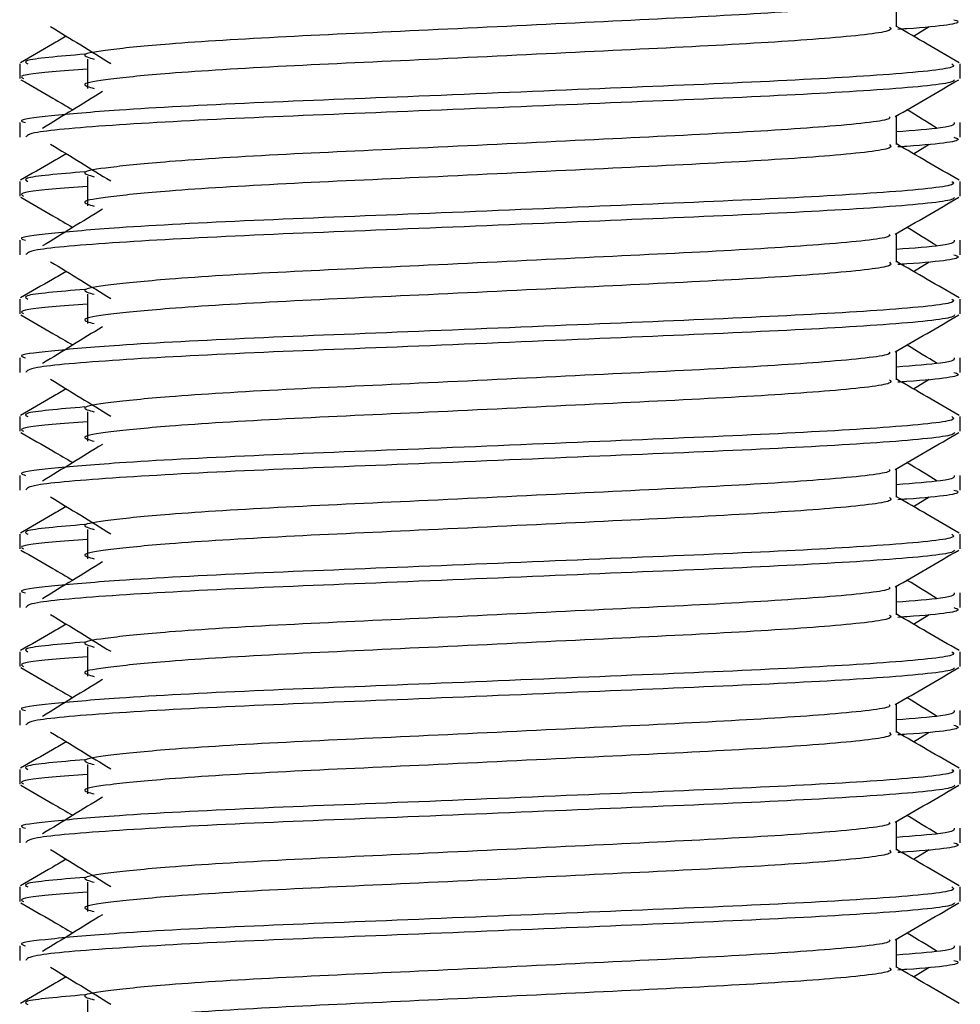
# Model space of a CAD drawing. Header units: millimetres. Extents: x 0 to 420, y 0 to 300.
# Tile 50 of 73: x 264.66 to 267.16, y 154.69 to 157.32. Entities that reach past the tile are written whole.
import ezdxf

# ---------------------------------------------------------------- set-up
doc = ezdxf.new("R2010")
doc.units = ezdxf.units.MM

msp = doc.modelspace()

# ---------------------------------------------------------------- linework, layer by layer
at = {"color": 7, "linetype": 'Continuous', "lineweight": 25}
for p, q in [((266.994, 157.2978), (266.994, 157.3742)), ((267.0392, 157.2733), (267.0811, 157.299)), ((264.6577, 157.1996), (264.6577, 157.1605)), ((264.838, 157.2125), (264.838, 157.1342)), ((267.1635, 157.1605), (267.1635, 157.1996)), ((266.994, 156.9846), (266.994, 157.061)), ((264.6577, 157.043), (264.6577, 157.004)), ((267.1635, 157.004), (267.1635, 157.043)), ((267.0392, 156.9601), (267.0811, 156.9858)), ((264.838, 156.8993), (264.838, 156.821)), ((264.6577, 156.8864), (264.6577, 156.8473)), ((267.1635, 156.8473), (267.1635, 156.8864)), ((266.994, 156.6714), (266.994, 156.7477)), ((264.6577, 156.7298), (264.6577, 156.6907)), ((267.1635, 156.6907), (267.1635, 156.7298)), ((267.0392, 156.6468), (267.0811, 156.6725)), ((264.838, 156.5861), (264.838, 156.5078)), ((264.6577, 156.5731), (264.6577, 156.5341)), ((267.1635, 156.5341), (267.1635, 156.5731)), ((266.994, 156.3581), (266.994, 156.4345)), ((264.6577, 156.4166), (264.6577, 156.3775)), ((267.1635, 156.3775), (267.1635, 156.4166)), ((267.0392, 156.3336), (267.0811, 156.3593)), ((264.838, 156.2728), (264.838, 156.1945)), ((264.6577, 156.2599), (264.6577, 156.2208)), ((267.1635, 156.2208), (267.1635, 156.2599)), ((266.994, 156.0449), (266.994, 156.1213)), ((264.6577, 156.1033), (264.6577, 156.0643)), ((267.1635, 156.0643), (267.1635, 156.1033)), ((267.0392, 156.0204), (267.0811, 156.0461)), ((264.838, 155.9596), (264.838, 155.8813)), ((264.6577, 155.9467), (264.6577, 155.9076)), ((267.1635, 155.9076), (267.1635, 155.9467)), ((266.994, 155.7317), (266.994, 155.808)), ((264.6577, 155.7901), (264.6577, 155.751)), ((267.1635, 155.751), (267.1635, 155.7901)), ((267.0392, 155.7071), (267.0811, 155.7328)), ((264.838, 155.6464), (264.838, 155.5681)), ((264.6577, 155.6334), (264.6577, 155.5944)), ((267.1635, 155.5944), (267.1635, 155.6334)), ((266.994, 155.4184), (266.994, 155.4948)), ((264.6577, 155.4769), (264.6577, 155.4378)), ((267.1635, 155.4378), (267.1635, 155.4769)), ((267.0392, 155.3939), (267.0811, 155.4196)), ((264.838, 155.3331), (264.838, 155.2548)), ((264.6577, 155.3202), (264.6577, 155.2811)), ((267.1635, 155.2811), (267.1635, 155.3202)), ((266.994, 155.1052), (266.994, 155.1816)), ((264.6577, 155.1636), (264.6577, 155.1246)), ((267.1635, 155.1246), (267.1635, 155.1636)), ((267.0392, 155.0807), (267.0811, 155.1064)), ((264.838, 155.0199), (264.838, 154.9416)), ((264.6577, 155.007), (264.6577, 154.9679)), ((267.1635, 154.9679), (267.1635, 155.007)), ((266.994, 154.792), (266.994, 154.8683)), ((264.6577, 154.8504), (264.6577, 154.8113)), ((267.1635, 154.8113), (267.1635, 154.8504)), ((267.0392, 154.7674), (267.0811, 154.7931)), ((264.838, 154.7067), (264.838, 154.6284))]:
    msp.add_line(p, q, dxfattribs=at)
for points, knots in [([(266.9748, 157.372), (266.9761, 157.3702), (266.9818, 157.3624), (266.8343, 157.3462), (266.5511, 157.328), (266.166, 157.3098), (265.7479, 157.2891), (265.3519, 157.2718), (265.0593, 157.254), (264.8907, 157.237), (264.8119, 157.2245), (264.8426, 157.216), (264.8563, 157.2123)], [0, 0, 0, 0, 0.035107, 0.156135, 0.273953, 0.391653, 0.512699, 0.629093, 0.748412, 0.840135, 0.92875, 1, 1, 1, 1]), ([(264.7401, 157.299), (264.7668, 157.2826), (264.8202, 157.2499), (264.8735, 157.2172), (264.9001, 157.2009)], [0, 0, 0, 0, 0.500011, 1, 1, 1, 1]), ([(266.9752, 157.2976), (266.9787, 157.2946), (266.989, 157.2855), (266.8365, 157.268), (266.5505, 157.2497), (266.1662, 157.2315), (265.7479, 157.2108), (265.3519, 157.1934), (265.0593, 157.1757), (264.8907, 157.1587), (264.8119, 157.1462), (264.8426, 157.1377), (264.8562, 157.134)], [0, 0, 0, 0, 0.059132, 0.1771634, 0.2920638, 0.4068492, 0.5248979, 0.6384095, 0.7547738, 0.8442256, 0.9306466, 1, 1, 1, 1]), ([(267.1612, 157.2027), (267.1328, 157.2191), (267.0771, 157.2513), (267.0214, 157.2836), (266.994, 157.2995)], [0, 0, 0, 0, 0.508368, 1, 1, 1, 1]), ([(267.1473, 157.3172), (267.1519, 157.3157), (267.1753, 157.3082), (267.1149, 157.2989), (267.0056, 157.2919), (266.9973, 157.2914)], [0, 0, 0, 0, 0.18373, 0.938556, 1, 1, 1, 1]), ([(264.782, 157.2733), (264.7697, 157.2662), (264.729, 157.2426), (264.6884, 157.2191), (264.66, 157.2027)], [0, 0, 0, 0, 0.303338, 1, 1, 1, 1]), ([(264.831, 157.2253), (264.7632, 157.2195), (264.6591, 157.2106), (264.6741, 157.2024), (264.6793, 157.1996)], [0, 0, 0, 0, 0.651043, 1, 1, 1, 1]), ([(267.1418, 157.1996), (267.1457, 157.1966), (267.1575, 157.1875), (266.9813, 157.1701), (266.6507, 157.1518), (266.2062, 157.1336), (265.7223, 157.1129), (265.2649, 157.0956), (264.9248, 157.0778), (264.7344, 157.0608), (264.6474, 157.0505), (264.6684, 157.0444), (264.6733, 157.043)], [0, 0, 0, 0, 0.061077, 0.184512, 0.304677, 0.424721, 0.548174, 0.666888, 0.788581, 0.882129, 0.97251, 1, 1, 1, 1]), ([(264.838, 157.1858), (264.8047, 157.1834), (264.7023, 157.1759), (264.6535, 157.168), (264.6653, 157.1619), (264.6681, 157.1605)], [0, 0, 0, 0, 0.270543, 0.831179, 1, 1, 1, 1]), ([(264.6606, 157.1574), (264.689, 157.141), (264.7352, 157.1143), (264.7814, 157.0875), (264.7992, 157.0772)], [0, 0, 0, 0, 0.61317, 1, 1, 1, 1]), ([(267.1485, 157.1572), (267.1476, 157.1552), (267.1436, 157.1471), (266.9817, 157.1309), (266.6506, 157.1126), (266.2061, 157.0944), (265.7228, 157.0737), (265.2632, 157.0564), (264.9015, 157.037), (264.6836, 157.0185), (264.6768, 157.0083), (264.6739, 157.004)], [0, 0, 0, 0, 0.0399117, 0.1661575, 0.2890582, 0.4118359, 0.5381002, 0.6595169, 0.7839817, 0.9096926, 1, 1, 1, 1]), ([(266.9906, 157.059), (267.0189, 157.0754), (267.0756, 157.1082), (267.1322, 157.141), (267.1605, 157.1574)], [0, 0, 0, 0, 0.499936, 1, 1, 1, 1]), ([(264.8785, 157.1257), (264.8518, 157.1093), (264.7984, 157.0766), (264.7451, 157.044), (264.7185, 157.0276)], [0, 0, 0, 0, 0.49999, 1, 1, 1, 1]), ([(266.9748, 157.0588), (266.9761, 157.057), (266.9818, 157.0491), (266.8343, 157.033), (266.5511, 157.0148), (266.166, 156.9965), (265.7479, 156.9759), (265.3519, 156.9585), (265.0593, 156.9407), (264.8907, 156.9237), (264.8119, 156.9112), (264.8426, 156.9028), (264.8563, 156.899)], [0, 0, 0, 0, 0.035107, 0.156135, 0.273953, 0.391653, 0.512699, 0.629093, 0.748412, 0.840135, 0.92875, 1, 1, 1, 1]), ([(267.1027, 157.0276), (267.0761, 157.044), (267.0492, 157.0605), (267.0222, 157.077), (267.0219, 157.0772)], [0, 0, 0, 0, 0.989832, 1, 1, 1, 1]), ([(267.1479, 157.043), (267.1486, 157.0383), (267.1497, 157.0304), (267.0392, 157.0218), (266.994, 157.0183)], [0, 0, 0, 0, 0.590683, 1, 1, 1, 1]), ([(267.1473, 157.004), (267.1519, 157.0025), (267.1753, 156.995), (267.1149, 156.9857), (267.0056, 156.9787), (266.9973, 156.9781)], [0, 0, 0, 0, 0.1837303, 0.9385556, 1, 1, 1, 1]), ([(264.7401, 156.9858), (264.7668, 156.9694), (264.8202, 156.9367), (264.8735, 156.904), (264.9001, 156.8876)], [0, 0, 0, 0, 0.500011, 1, 1, 1, 1]), ([(266.9752, 156.9844), (266.9787, 156.9813), (266.989, 156.9722), (266.8365, 156.9547), (266.5505, 156.9364), (266.1662, 156.9182), (265.7479, 156.8975), (265.3519, 156.8802), (265.0593, 156.8624), (264.8907, 156.8454), (264.8119, 156.8329), (264.8426, 156.8245), (264.8562, 156.8207)], [0, 0, 0, 0, 0.059132, 0.1771634, 0.2920638, 0.4068492, 0.5248979, 0.6384095, 0.7547738, 0.8442256, 0.9306466, 1, 1, 1, 1]), ([(267.1612, 156.8895), (267.1328, 156.9059), (267.0771, 156.9381), (267.0214, 156.9704), (266.994, 156.9862)], [0, 0, 0, 0, 0.508368, 1, 1, 1, 1]), ([(264.782, 156.9601), (264.7697, 156.9529), (264.729, 156.9294), (264.6884, 156.9059), (264.66, 156.8895)], [0, 0, 0, 0, 0.303338, 1, 1, 1, 1]), ([(264.831, 156.912), (264.7632, 156.9063), (264.6591, 156.8974), (264.6741, 156.8892), (264.6793, 156.8864)], [0, 0, 0, 0, 0.651043, 1, 1, 1, 1]), ([(267.1418, 156.8864), (267.1457, 156.8834), (267.1575, 156.8743), (266.9813, 156.8568), (266.6507, 156.8386), (266.2062, 156.8203), (265.7223, 156.7997), (265.2649, 156.7823), (264.9248, 156.7646), (264.7344, 156.7475), (264.6474, 156.7373), (264.6684, 156.7312), (264.6733, 156.7298)], [0, 0, 0, 0, 0.061077, 0.184512, 0.304677, 0.424721, 0.548174, 0.666888, 0.788581, 0.882129, 0.97251, 1, 1, 1, 1]), ([(264.838, 156.8726), (264.8047, 156.8702), (264.7023, 156.8627), (264.6535, 156.8547), (264.6653, 156.8487), (264.6681, 156.8473)], [0, 0, 0, 0, 0.270543, 0.831179, 1, 1, 1, 1]), ([(264.6606, 156.8442), (264.689, 156.8278), (264.7352, 156.801), (264.7814, 156.7743), (264.7992, 156.7639)], [0, 0, 0, 0, 0.61317, 1, 1, 1, 1]), ([(267.1485, 156.8439), (267.1476, 156.842), (267.1436, 156.8339), (266.9817, 156.8177), (266.6506, 156.7994), (266.2061, 156.7812), (265.7228, 156.7605), (265.2632, 156.7432), (264.9015, 156.7238), (264.6836, 156.7053), (264.6768, 156.695), (264.6739, 156.6907)], [0, 0, 0, 0, 0.039912, 0.166158, 0.289058, 0.411836, 0.5381, 0.659517, 0.783982, 0.909693, 1, 1, 1, 1]), ([(266.9906, 156.7458), (267.0189, 156.7622), (267.0756, 156.795), (267.1322, 156.8278), (267.1605, 156.8442)], [0, 0, 0, 0, 0.499936, 1, 1, 1, 1]), ([(264.8785, 156.8125), (264.8518, 156.7961), (264.7984, 156.7634), (264.7451, 156.7307), (264.7185, 156.7144)], [0, 0, 0, 0, 0.49999, 1, 1, 1, 1]), ([(266.9748, 156.7455), (266.9761, 156.7438), (266.9818, 156.7359), (266.8343, 156.7198), (266.5511, 156.7015), (266.166, 156.6833), (265.7479, 156.6626), (265.3519, 156.6453), (265.0593, 156.6275), (264.8907, 156.6105), (264.8119, 156.598), (264.8426, 156.5896), (264.8563, 156.5858)], [0, 0, 0, 0, 0.035107, 0.156135, 0.273953, 0.391653, 0.512699, 0.629093, 0.748412, 0.840135, 0.92875, 1, 1, 1, 1]), ([(267.1027, 156.7144), (267.0761, 156.7307), (267.0492, 156.7472), (267.0222, 156.7638), (267.0219, 156.7639)], [0, 0, 0, 0, 0.989832, 1, 1, 1, 1]), ([(267.1479, 156.7298), (267.1486, 156.7251), (267.1497, 156.7172), (267.0392, 156.7086), (266.994, 156.7051)], [0, 0, 0, 0, 0.590683, 1, 1, 1, 1]), ([(267.1473, 156.6907), (267.1519, 156.6893), (267.1753, 156.6818), (267.1149, 156.6724), (267.0056, 156.6654), (266.9973, 156.6649)], [0, 0, 0, 0, 0.18373, 0.938556, 1, 1, 1, 1]), ([(264.7401, 156.6725), (264.7668, 156.6562), (264.8202, 156.6235), (264.8735, 156.5908), (264.9001, 156.5744)], [0, 0, 0, 0, 0.500011, 1, 1, 1, 1]), ([(266.9752, 156.6711), (266.9787, 156.6681), (266.989, 156.659), (266.8365, 156.6415), (266.5505, 156.6232), (266.1662, 156.605), (265.7479, 156.5843), (265.3519, 156.567), (265.0593, 156.5492), (264.8907, 156.5322), (264.8119, 156.5197), (264.8426, 156.5113), (264.8562, 156.5075)], [0, 0, 0, 0, 0.059132, 0.1771634, 0.2920638, 0.4068492, 0.5248979, 0.6384095, 0.7547738, 0.8442256, 0.9306466, 1, 1, 1, 1]), ([(267.1612, 156.5763), (267.1328, 156.5926), (267.0771, 156.6249), (267.0214, 156.6571), (266.994, 156.673)], [0, 0, 0, 0, 0.508368, 1, 1, 1, 1]), ([(264.782, 156.6468), (264.7697, 156.6397), (264.729, 156.6162), (264.6884, 156.5926), (264.66, 156.5763)], [0, 0, 0, 0, 0.303338, 1, 1, 1, 1]), ([(264.831, 156.5988), (264.7632, 156.593), (264.6591, 156.5842), (264.6741, 156.576), (264.6793, 156.5731)], [0, 0, 0, 0, 0.651043, 1, 1, 1, 1]), ([(267.1418, 156.5731), (267.1457, 156.5701), (267.1575, 156.5611), (266.9813, 156.5436), (266.6507, 156.5253), (266.2062, 156.5071), (265.7223, 156.4864), (265.2649, 156.4691), (264.9248, 156.4513), (264.7344, 156.4343), (264.6474, 156.4241), (264.6684, 156.418), (264.6733, 156.4166)], [0, 0, 0, 0, 0.061077, 0.184512, 0.304677, 0.424721, 0.548174, 0.666888, 0.788581, 0.882129, 0.97251, 1, 1, 1, 1]), ([(264.838, 156.5594), (264.8047, 156.5569), (264.7023, 156.5495), (264.6535, 156.5415), (264.6653, 156.5355), (264.6681, 156.5341)], [0, 0, 0, 0, 0.270543, 0.831179, 1, 1, 1, 1]), ([(264.6606, 156.5309), (264.689, 156.5145), (264.7352, 156.4878), (264.7814, 156.461), (264.7992, 156.4507)], [0, 0, 0, 0, 0.61317, 1, 1, 1, 1]), ([(266.9906, 156.4325), (267.0189, 156.4489), (267.0756, 156.4817), (267.1322, 156.5145), (267.1605, 156.5309)], [0, 0, 0, 0, 0.499936, 1, 1, 1, 1]), ([(267.1485, 156.5307), (267.1476, 156.5288), (267.1436, 156.5207), (266.9817, 156.5044), (266.6506, 156.4862), (266.2061, 156.4679), (265.7228, 156.4473), (265.2632, 156.43), (264.9015, 156.4106), (264.6836, 156.3921), (264.6768, 156.3818), (264.6739, 156.3775)], [0, 0, 0, 0, 0.0399117, 0.1661575, 0.2890582, 0.4118359, 0.5381002, 0.6595169, 0.7839817, 0.9096926, 1, 1, 1, 1]), ([(264.8785, 156.4992), (264.8518, 156.4829), (264.7984, 156.4502), (264.7451, 156.4175), (264.7185, 156.4011)], [0, 0, 0, 0, 0.49999, 1, 1, 1, 1]), ([(266.9748, 156.4323), (266.9761, 156.4305), (266.9818, 156.4227), (266.8343, 156.4065), (266.5511, 156.3883), (266.166, 156.3701), (265.7479, 156.3494), (265.3519, 156.3321), (265.0593, 156.3143), (264.8907, 156.2973), (264.8119, 156.2848), (264.8426, 156.2763), (264.8563, 156.2726)], [0, 0, 0, 0, 0.035107, 0.156135, 0.273953, 0.391653, 0.512699, 0.629093, 0.748412, 0.840135, 0.92875, 1, 1, 1, 1]), ([(267.1027, 156.4011), (267.0761, 156.4175), (267.0492, 156.434), (267.0222, 156.4505), (267.0219, 156.4507)], [0, 0, 0, 0, 0.989832, 1, 1, 1, 1]), ([(267.1479, 156.4166), (267.1486, 156.4119), (267.1497, 156.404), (267.0392, 156.3954), (266.994, 156.3918)], [0, 0, 0, 0, 0.590683, 1, 1, 1, 1]), ([(267.1473, 156.3775), (267.1519, 156.376), (267.1753, 156.3686), (267.1149, 156.3592), (267.0056, 156.3522), (266.9973, 156.3517)], [0, 0, 0, 0, 0.18373, 0.938556, 1, 1, 1, 1]), ([(264.7401, 156.3593), (264.7668, 156.3429), (264.8202, 156.3102), (264.8735, 156.2775), (264.9001, 156.2612)], [0, 0, 0, 0, 0.500011, 1, 1, 1, 1]), ([(266.9752, 156.3579), (266.9787, 156.3549), (266.989, 156.3458), (266.8365, 156.3283), (266.5505, 156.31), (266.1662, 156.2918), (265.7479, 156.2711), (265.3519, 156.2538), (265.0593, 156.236), (264.8907, 156.219), (264.8119, 156.2065), (264.8426, 156.198), (264.8562, 156.1943)], [0, 0, 0, 0, 0.059132, 0.1771634, 0.2920638, 0.4068492, 0.5248979, 0.6384095, 0.7547738, 0.8442256, 0.9306466, 1, 1, 1, 1]), ([(267.1612, 156.263), (267.1328, 156.2794), (267.0771, 156.3117), (267.0214, 156.3439), (266.994, 156.3598)], [0, 0, 0, 0, 0.508368, 1, 1, 1, 1]), ([(264.782, 156.3336), (264.7697, 156.3265), (264.729, 156.3029), (264.6884, 156.2794), (264.66, 156.263)], [0, 0, 0, 0, 0.303338, 1, 1, 1, 1]), ([(264.831, 156.2856), (264.7632, 156.2798), (264.6591, 156.2709), (264.6741, 156.2627), (264.6793, 156.2599)], [0, 0, 0, 0, 0.651043, 1, 1, 1, 1]), ([(267.1418, 156.2599), (267.1457, 156.2569), (267.1575, 156.2478), (266.9813, 156.2304), (266.6507, 156.2121), (266.2062, 156.1939), (265.7223, 156.1732), (265.2649, 156.1559), (264.9248, 156.1381), (264.7344, 156.1211), (264.6474, 156.1108), (264.6684, 156.1047), (264.6733, 156.1033)], [0, 0, 0, 0, 0.061077, 0.184512, 0.304677, 0.424721, 0.548174, 0.666888, 0.788581, 0.882129, 0.97251, 1, 1, 1, 1]), ([(264.838, 156.2461), (264.8047, 156.2437), (264.7023, 156.2362), (264.6535, 156.2283), (264.6653, 156.2222), (264.6681, 156.2208)], [0, 0, 0, 0, 0.270543, 0.831179, 1, 1, 1, 1]), ([(264.6606, 156.2177), (264.689, 156.2013), (264.7352, 156.1746), (264.7814, 156.1478), (264.7992, 156.1375)], [0, 0, 0, 0, 0.61317, 1, 1, 1, 1]), ([(267.1485, 156.2175), (267.1476, 156.2155), (267.1436, 156.2074), (266.9817, 156.1912), (266.6506, 156.1729), (266.2061, 156.1547), (265.7228, 156.134), (265.2632, 156.1167), (264.9015, 156.0973), (264.6836, 156.0789), (264.6768, 156.0686), (264.6739, 156.0643)], [0, 0, 0, 0, 0.039912, 0.166158, 0.289058, 0.411836, 0.5381, 0.659517, 0.783982, 0.909693, 1, 1, 1, 1]), ([(266.9906, 156.1193), (267.0189, 156.1357), (267.0756, 156.1685), (267.1322, 156.2013), (267.1605, 156.2177)], [0, 0, 0, 0, 0.499936, 1, 1, 1, 1]), ([(264.8785, 156.186), (264.8518, 156.1696), (264.7984, 156.137), (264.7451, 156.1043), (264.7185, 156.0879)], [0, 0, 0, 0, 0.49999, 1, 1, 1, 1]), ([(267.1027, 156.0879), (267.0761, 156.1043), (267.0492, 156.1208), (267.0222, 156.1373), (267.0219, 156.1375)], [0, 0, 0, 0, 0.989832, 1, 1, 1, 1]), ([(266.9748, 156.1191), (266.9761, 156.1173), (266.9818, 156.1094), (266.8343, 156.0933), (266.5511, 156.0751), (266.166, 156.0568), (265.7479, 156.0362), (265.3519, 156.0188), (265.0593, 156.001), (264.8907, 155.984), (264.8119, 155.9715), (264.8426, 155.9631), (264.8563, 155.9593)], [0, 0, 0, 0, 0.035107, 0.156135, 0.273953, 0.391653, 0.512699, 0.629093, 0.748412, 0.840135, 0.92875, 1, 1, 1, 1]), ([(267.1479, 156.1033), (267.1486, 156.0986), (267.1497, 156.0907), (267.0392, 156.0821), (266.994, 156.0786)], [0, 0, 0, 0, 0.590683, 1, 1, 1, 1]), ([(267.1473, 156.0643), (267.1519, 156.0628), (267.1753, 156.0553), (267.1149, 156.046), (267.0056, 156.039), (266.9973, 156.0384)], [0, 0, 0, 0, 0.18373, 0.938556, 1, 1, 1, 1]), ([(264.7401, 156.0461), (264.7668, 156.0297), (264.8202, 155.997), (264.8735, 155.9643), (264.9001, 155.9479)], [0, 0, 0, 0, 0.500011, 1, 1, 1, 1]), ([(266.9752, 156.0447), (266.9787, 156.0416), (266.989, 156.0325), (266.8365, 156.015), (266.5505, 155.9967), (266.1662, 155.9785), (265.7479, 155.9578), (265.3519, 155.9405), (265.0593, 155.9227), (264.8907, 155.9057), (264.8119, 155.8932), (264.8426, 155.8848), (264.8562, 155.881)], [0, 0, 0, 0, 0.059132, 0.1771634, 0.2920638, 0.4068492, 0.5248979, 0.6384095, 0.7547738, 0.8442256, 0.9306466, 1, 1, 1, 1]), ([(267.1612, 155.9498), (267.1328, 155.9662), (267.0771, 155.9984), (267.0214, 156.0307), (266.994, 156.0465)], [0, 0, 0, 0, 0.508368, 1, 1, 1, 1]), ([(264.782, 156.0204), (264.7697, 156.0132), (264.729, 155.9897), (264.6884, 155.9662), (264.66, 155.9498)], [0, 0, 0, 0, 0.3033381, 1, 1, 1, 1]), ([(264.831, 155.9723), (264.7632, 155.9666), (264.6591, 155.9577), (264.6741, 155.9495), (264.6793, 155.9467)], [0, 0, 0, 0, 0.651043, 1, 1, 1, 1]), ([(267.1418, 155.9467), (267.1457, 155.9437), (267.1575, 155.9346), (266.9813, 155.9171), (266.6507, 155.8989), (266.2062, 155.8806), (265.7223, 155.86), (265.2649, 155.8426), (264.9248, 155.8249), (264.7344, 155.8078), (264.6474, 155.7976), (264.6684, 155.7915), (264.6733, 155.7901)], [0, 0, 0, 0, 0.061077, 0.184512, 0.304677, 0.424721, 0.548174, 0.666888, 0.788581, 0.882129, 0.97251, 1, 1, 1, 1]), ([(264.838, 155.9329), (264.8047, 155.9305), (264.7023, 155.923), (264.6535, 155.915), (264.6653, 155.909), (264.6681, 155.9076)], [0, 0, 0, 0, 0.270543, 0.831179, 1, 1, 1, 1]), ([(264.6606, 155.9045), (264.689, 155.8881), (264.7352, 155.8613), (264.7814, 155.8346), (264.7992, 155.8242)], [0, 0, 0, 0, 0.61317, 1, 1, 1, 1]), ([(267.1485, 155.9042), (267.1476, 155.9023), (267.1436, 155.8942), (266.9817, 155.878), (266.6506, 155.8597), (266.2061, 155.8415), (265.7228, 155.8208), (265.2632, 155.8035), (264.9015, 155.7841), (264.6836, 155.7656), (264.6768, 155.7553), (264.6739, 155.751)], [0, 0, 0, 0, 0.039912, 0.166158, 0.289058, 0.411836, 0.5381, 0.659517, 0.783982, 0.909693, 1, 1, 1, 1]), ([(266.9906, 155.8061), (267.0189, 155.8225), (267.0756, 155.8553), (267.1322, 155.8881), (267.1605, 155.9045)], [0, 0, 0, 0, 0.499936, 1, 1, 1, 1]), ([(264.8785, 155.8728), (264.8518, 155.8564), (264.7984, 155.8237), (264.7451, 155.791), (264.7185, 155.7747)], [0, 0, 0, 0, 0.49999, 1, 1, 1, 1]), ([(267.1027, 155.7747), (267.0761, 155.791), (267.0492, 155.8075), (267.0222, 155.8241), (267.0219, 155.8242)], [0, 0, 0, 0, 0.9898318, 1, 1, 1, 1]), ([(266.9748, 155.8058), (266.9761, 155.8041), (266.9818, 155.7962), (266.8343, 155.7801), (266.5511, 155.7618), (266.166, 155.7436), (265.7479, 155.7229), (265.3519, 155.7056), (265.0593, 155.6878), (264.8907, 155.6708), (264.8119, 155.6583), (264.8426, 155.6499), (264.8563, 155.6461)], [0, 0, 0, 0, 0.035107, 0.156135, 0.273953, 0.391653, 0.512699, 0.629093, 0.748412, 0.840135, 0.92875, 1, 1, 1, 1]), ([(267.1479, 155.7901), (267.1486, 155.7854), (267.1497, 155.7775), (267.0392, 155.7689), (266.994, 155.7654)], [0, 0, 0, 0, 0.590683, 1, 1, 1, 1]), ([(267.1473, 155.751), (267.1519, 155.7496), (267.1753, 155.7421), (267.1149, 155.7327), (267.0056, 155.7257), (266.9973, 155.7252)], [0, 0, 0, 0, 0.18373, 0.938556, 1, 1, 1, 1]), ([(264.7401, 155.7328), (264.7668, 155.7165), (264.8202, 155.6838), (264.8735, 155.6511), (264.9001, 155.6347)], [0, 0, 0, 0, 0.500011, 1, 1, 1, 1]), ([(266.9752, 155.7314), (266.9787, 155.7284), (266.989, 155.7193), (266.8365, 155.7018), (266.5505, 155.6835), (266.1662, 155.6653), (265.7479, 155.6446), (265.3519, 155.6273), (265.0593, 155.6095), (264.8907, 155.5925), (264.8119, 155.58), (264.8426, 155.5716), (264.8562, 155.5678)], [0, 0, 0, 0, 0.059132, 0.177163, 0.292064, 0.406849, 0.524898, 0.638409, 0.754774, 0.844226, 0.930647, 1, 1, 1, 1]), ([(267.1612, 155.6366), (267.1328, 155.6529), (267.0771, 155.6852), (267.0214, 155.7174), (266.994, 155.7333)], [0, 0, 0, 0, 0.508368, 1, 1, 1, 1]), ([(264.782, 155.7071), (264.7697, 155.7), (264.729, 155.6765), (264.6884, 155.6529), (264.66, 155.6366)], [0, 0, 0, 0, 0.3033381, 1, 1, 1, 1]), ([(264.831, 155.6591), (264.7632, 155.6533), (264.6591, 155.6445), (264.6741, 155.6363), (264.6793, 155.6334)], [0, 0, 0, 0, 0.651043, 1, 1, 1, 1]), ([(267.1418, 155.6334), (267.1457, 155.6304), (267.1575, 155.6214), (266.9813, 155.6039), (266.6507, 155.5856), (266.2062, 155.5674), (265.7223, 155.5467), (265.2649, 155.5294), (264.9248, 155.5116), (264.7344, 155.4946), (264.6474, 155.4844), (264.6684, 155.4783), (264.6733, 155.4769)], [0, 0, 0, 0, 0.061077, 0.184512, 0.304677, 0.424721, 0.548174, 0.666888, 0.788581, 0.882129, 0.97251, 1, 1, 1, 1]), ([(264.838, 155.6197), (264.8047, 155.6172), (264.7023, 155.6098), (264.6535, 155.6018), (264.6653, 155.5958), (264.6681, 155.5944)], [0, 0, 0, 0, 0.270543, 0.831179, 1, 1, 1, 1]), ([(264.6606, 155.5912), (264.689, 155.5748), (264.7352, 155.5481), (264.7814, 155.5213), (264.7992, 155.511)], [0, 0, 0, 0, 0.61317, 1, 1, 1, 1]), ([(267.1485, 155.591), (267.1476, 155.5891), (267.1436, 155.581), (266.9817, 155.5647), (266.6506, 155.5465), (266.2061, 155.5282), (265.7228, 155.5076), (265.2632, 155.4903), (264.9015, 155.4709), (264.6836, 155.4524), (264.6768, 155.4421), (264.6739, 155.4378)], [0, 0, 0, 0, 0.039912, 0.166158, 0.289058, 0.411836, 0.5381, 0.659517, 0.783982, 0.909693, 1, 1, 1, 1]), ([(266.9906, 155.4928), (267.0189, 155.5092), (267.0756, 155.542), (267.1322, 155.5748), (267.1605, 155.5912)], [0, 0, 0, 0, 0.499936, 1, 1, 1, 1]), ([(264.8785, 155.5595), (264.8518, 155.5432), (264.7984, 155.5105), (264.7451, 155.4778), (264.7185, 155.4614)], [0, 0, 0, 0, 0.49999, 1, 1, 1, 1]), ([(267.1027, 155.4614), (267.0761, 155.4778), (267.0492, 155.4943), (267.0222, 155.5108), (267.0219, 155.511)], [0, 0, 0, 0, 0.989832, 1, 1, 1, 1]), ([(266.9748, 155.4926), (266.9761, 155.4908), (266.9818, 155.483), (266.8343, 155.4668), (266.5511, 155.4486), (266.166, 155.4304), (265.7479, 155.4097), (265.3519, 155.3924), (265.0593, 155.3746), (264.8907, 155.3576), (264.8119, 155.3451), (264.8426, 155.3366), (264.8563, 155.3329)], [0, 0, 0, 0, 0.035107, 0.156135, 0.273953, 0.391653, 0.512699, 0.629093, 0.748412, 0.840135, 0.92875, 1, 1, 1, 1]), ([(267.1479, 155.4769), (267.1486, 155.4722), (267.1497, 155.4643), (267.0392, 155.4557), (266.994, 155.4521)], [0, 0, 0, 0, 0.590683, 1, 1, 1, 1]), ([(267.1473, 155.4378), (267.1519, 155.4363), (267.1753, 155.4289), (267.1149, 155.4195), (267.0056, 155.4125), (266.9973, 155.412)], [0, 0, 0, 0, 0.18373, 0.938556, 1, 1, 1, 1]), ([(264.7401, 155.4196), (264.7668, 155.4032), (264.8202, 155.3705), (264.8735, 155.3378), (264.9001, 155.3215)], [0, 0, 0, 0, 0.500011, 1, 1, 1, 1]), ([(266.9752, 155.4182), (266.9787, 155.4152), (266.989, 155.4061), (266.8365, 155.3886), (266.5505, 155.3703), (266.1662, 155.3521), (265.7479, 155.3314), (265.3519, 155.3141), (265.0593, 155.2963), (264.8907, 155.2793), (264.8119, 155.2668), (264.8426, 155.2583), (264.8562, 155.2546)], [0, 0, 0, 0, 0.059132, 0.177163, 0.292064, 0.406849, 0.524898, 0.638409, 0.754774, 0.844226, 0.930647, 1, 1, 1, 1]), ([(267.1612, 155.3233), (267.1328, 155.3397), (267.0771, 155.372), (267.0214, 155.4042), (266.994, 155.4201)], [0, 0, 0, 0, 0.508368, 1, 1, 1, 1]), ([(264.782, 155.3939), (264.7697, 155.3868), (264.729, 155.3632), (264.6884, 155.3397), (264.66, 155.3233)], [0, 0, 0, 0, 0.303338, 1, 1, 1, 1]), ([(264.831, 155.3459), (264.7632, 155.3401), (264.6591, 155.3312), (264.6741, 155.323), (264.6793, 155.3202)], [0, 0, 0, 0, 0.651043, 1, 1, 1, 1]), ([(267.1418, 155.3202), (267.1457, 155.3172), (267.1575, 155.3081), (266.9813, 155.2907), (266.6507, 155.2724), (266.2062, 155.2542), (265.7223, 155.2335), (265.2649, 155.2162), (264.9248, 155.1984), (264.7344, 155.1814), (264.6474, 155.1711), (264.6684, 155.165), (264.6733, 155.1636)], [0, 0, 0, 0, 0.061077, 0.184512, 0.304677, 0.424721, 0.548174, 0.666888, 0.788581, 0.882129, 0.97251, 1, 1, 1, 1]), ([(264.838, 155.3065), (264.8047, 155.304), (264.7023, 155.2965), (264.6535, 155.2886), (264.6653, 155.2825), (264.6681, 155.2811)], [0, 0, 0, 0, 0.270543, 0.831179, 1, 1, 1, 1]), ([(264.6606, 155.278), (264.689, 155.2616), (264.7352, 155.2349), (264.7814, 155.2081), (264.7992, 155.1978)], [0, 0, 0, 0, 0.61317, 1, 1, 1, 1]), ([(267.1485, 155.2778), (267.1476, 155.2758), (267.1436, 155.2677), (266.9817, 155.2515), (266.6506, 155.2332), (266.2061, 155.215), (265.7228, 155.1943), (265.2632, 155.177), (264.9015, 155.1576), (264.6836, 155.1392), (264.6768, 155.1289), (264.6739, 155.1246)], [0, 0, 0, 0, 0.039912, 0.166158, 0.289058, 0.411836, 0.5381, 0.659517, 0.783982, 0.909693, 1, 1, 1, 1]), ([(266.9906, 155.1796), (267.0189, 155.196), (267.0756, 155.2288), (267.1322, 155.2616), (267.1605, 155.278)], [0, 0, 0, 0, 0.499936, 1, 1, 1, 1]), ([(264.8785, 155.2463), (264.8518, 155.2299), (264.7984, 155.1973), (264.7451, 155.1646), (264.7185, 155.1482)], [0, 0, 0, 0, 0.49999, 1, 1, 1, 1]), ([(267.1027, 155.1482), (267.0761, 155.1646), (267.0492, 155.1811), (267.0222, 155.1976), (267.0219, 155.1978)], [0, 0, 0, 0, 0.9898318, 1, 1, 1, 1]), ([(266.9748, 155.1794), (266.9761, 155.1776), (266.9818, 155.1697), (266.8343, 155.1536), (266.5511, 155.1354), (266.166, 155.1171), (265.7479, 155.0965), (265.3519, 155.0791), (265.0593, 155.0613), (264.8907, 155.0443), (264.8119, 155.0318), (264.8426, 155.0234), (264.8563, 155.0196)], [0, 0, 0, 0, 0.035107, 0.156135, 0.273953, 0.391653, 0.512699, 0.629093, 0.748412, 0.840135, 0.92875, 1, 1, 1, 1]), ([(267.1479, 155.1636), (267.1486, 155.1589), (267.1497, 155.151), (267.0392, 155.1424), (266.994, 155.1389)], [0, 0, 0, 0, 0.590683, 1, 1, 1, 1]), ([(267.1473, 155.1246), (267.1519, 155.1231), (267.1753, 155.1156), (267.1149, 155.1063), (267.0056, 155.0993), (266.9973, 155.0987)], [0, 0, 0, 0, 0.18373, 0.938556, 1, 1, 1, 1]), ([(264.7401, 155.1064), (264.7668, 155.09), (264.8202, 155.0573), (264.8735, 155.0246), (264.9001, 155.0083)], [0, 0, 0, 0, 0.500011, 1, 1, 1, 1]), ([(266.9752, 155.105), (266.9787, 155.1019), (266.989, 155.0928), (266.8365, 155.0753), (266.5505, 155.057), (266.1662, 155.0388), (265.7479, 155.0181), (265.3519, 155.0008), (265.0593, 154.983), (264.8907, 154.966), (264.8119, 154.9535), (264.8426, 154.9451), (264.8562, 154.9413)], [0, 0, 0, 0, 0.059132, 0.1771634, 0.2920638, 0.4068492, 0.5248979, 0.6384095, 0.7547738, 0.8442256, 0.9306466, 1, 1, 1, 1]), ([(267.1612, 155.0101), (267.1328, 155.0265), (267.0771, 155.0587), (267.0214, 155.091), (266.994, 155.1068)], [0, 0, 0, 0, 0.508368, 1, 1, 1, 1]), ([(264.782, 155.0807), (264.7697, 155.0735), (264.729, 155.05), (264.6884, 155.0265), (264.66, 155.0101)], [0, 0, 0, 0, 0.3033381, 1, 1, 1, 1]), ([(264.831, 155.0326), (264.7632, 155.0269), (264.6591, 155.018), (264.6741, 155.0098), (264.6793, 155.007)], [0, 0, 0, 0, 0.651043, 1, 1, 1, 1]), ([(267.1418, 155.007), (267.1457, 155.004), (267.1575, 154.9949), (266.9813, 154.9774), (266.6507, 154.9592), (266.2062, 154.9409), (265.7223, 154.9203), (265.2649, 154.9029), (264.9248, 154.8852), (264.7344, 154.8681), (264.6474, 154.8579), (264.6684, 154.8518), (264.6733, 154.8504)], [0, 0, 0, 0, 0.061077, 0.184512, 0.304677, 0.424721, 0.548174, 0.666888, 0.788581, 0.882129, 0.97251, 1, 1, 1, 1]), ([(264.838, 154.9932), (264.8047, 154.9908), (264.7023, 154.9833), (264.6535, 154.9753), (264.6653, 154.9693), (264.6681, 154.9679)], [0, 0, 0, 0, 0.270543, 0.831179, 1, 1, 1, 1]), ([(264.6606, 154.9648), (264.689, 154.9484), (264.7352, 154.9216), (264.7814, 154.8949), (264.7992, 154.8845)], [0, 0, 0, 0, 0.61317, 1, 1, 1, 1]), ([(267.1485, 154.9645), (267.1476, 154.9626), (267.1436, 154.9545), (266.9817, 154.9383), (266.6506, 154.92), (266.2061, 154.9018), (265.7228, 154.8811), (265.2632, 154.8638), (264.9015, 154.8444), (264.6836, 154.8259), (264.6768, 154.8156), (264.6739, 154.8113)], [0, 0, 0, 0, 0.039912, 0.166158, 0.289058, 0.411836, 0.5381, 0.659517, 0.783982, 0.909693, 1, 1, 1, 1]), ([(266.9906, 154.8664), (267.0189, 154.8828), (267.0756, 154.9156), (267.1322, 154.9484), (267.1605, 154.9648)], [0, 0, 0, 0, 0.4999356, 1, 1, 1, 1]), ([(264.8785, 154.9331), (264.8518, 154.9167), (264.7984, 154.884), (264.7451, 154.8513), (264.7185, 154.835)], [0, 0, 0, 0, 0.49999, 1, 1, 1, 1]), ([(267.1027, 154.835), (267.0761, 154.8513), (267.0492, 154.8678), (267.0222, 154.8844), (267.0219, 154.8845)], [0, 0, 0, 0, 0.989832, 1, 1, 1, 1]), ([(266.9748, 154.8661), (266.9761, 154.8644), (266.9818, 154.8565), (266.8343, 154.8404), (266.5511, 154.8221), (266.166, 154.8039), (265.7479, 154.7832), (265.3519, 154.7659), (265.0593, 154.7481), (264.8907, 154.7311), (264.8119, 154.7186), (264.8426, 154.7102), (264.8563, 154.7064)], [0, 0, 0, 0, 0.035107, 0.156135, 0.273953, 0.391653, 0.512699, 0.629093, 0.748412, 0.840135, 0.92875, 1, 1, 1, 1]), ([(267.1479, 154.8504), (267.1486, 154.8457), (267.1497, 154.8378), (267.0392, 154.8292), (266.994, 154.8257)], [0, 0, 0, 0, 0.590683, 1, 1, 1, 1]), ([(267.1473, 154.8113), (267.1519, 154.8099), (267.1753, 154.8024), (267.1149, 154.793), (267.0056, 154.786), (266.9973, 154.7855)], [0, 0, 0, 0, 0.18373, 0.938556, 1, 1, 1, 1]), ([(264.7401, 154.7931), (264.7668, 154.7768), (264.8202, 154.7441), (264.8735, 154.7114), (264.9001, 154.695)], [0, 0, 0, 0, 0.500011, 1, 1, 1, 1]), ([(266.9752, 154.7917), (266.9787, 154.7887), (266.989, 154.7796), (266.8365, 154.7621), (266.5505, 154.7438), (266.1662, 154.7256), (265.7479, 154.7049), (265.3519, 154.6876), (265.0593, 154.6698), (264.8907, 154.6528), (264.8119, 154.6403), (264.8426, 154.6319), (264.8562, 154.6281)], [0, 0, 0, 0, 0.059132, 0.1771634, 0.2920638, 0.4068492, 0.5248979, 0.6384095, 0.7547738, 0.8442256, 0.9306466, 1, 1, 1, 1]), ([(267.1612, 154.6969), (267.1328, 154.7132), (267.0771, 154.7455), (267.0214, 154.7777), (266.994, 154.7936)], [0, 0, 0, 0, 0.508368, 1, 1, 1, 1]), ([(264.782, 154.7674), (264.7697, 154.7603), (264.729, 154.7368), (264.6884, 154.7132), (264.66, 154.6969)], [0, 0, 0, 0, 0.303338, 1, 1, 1, 1]), ([(264.831, 154.7194), (264.7632, 154.7136), (264.6591, 154.7048), (264.6741, 154.6966), (264.6793, 154.6937)], [0, 0, 0, 0, 0.651043, 1, 1, 1, 1])]:
    msp.add_open_spline(points, degree=3, knots=knots, dxfattribs=at)

doc.saveas('drawing.dxf')
